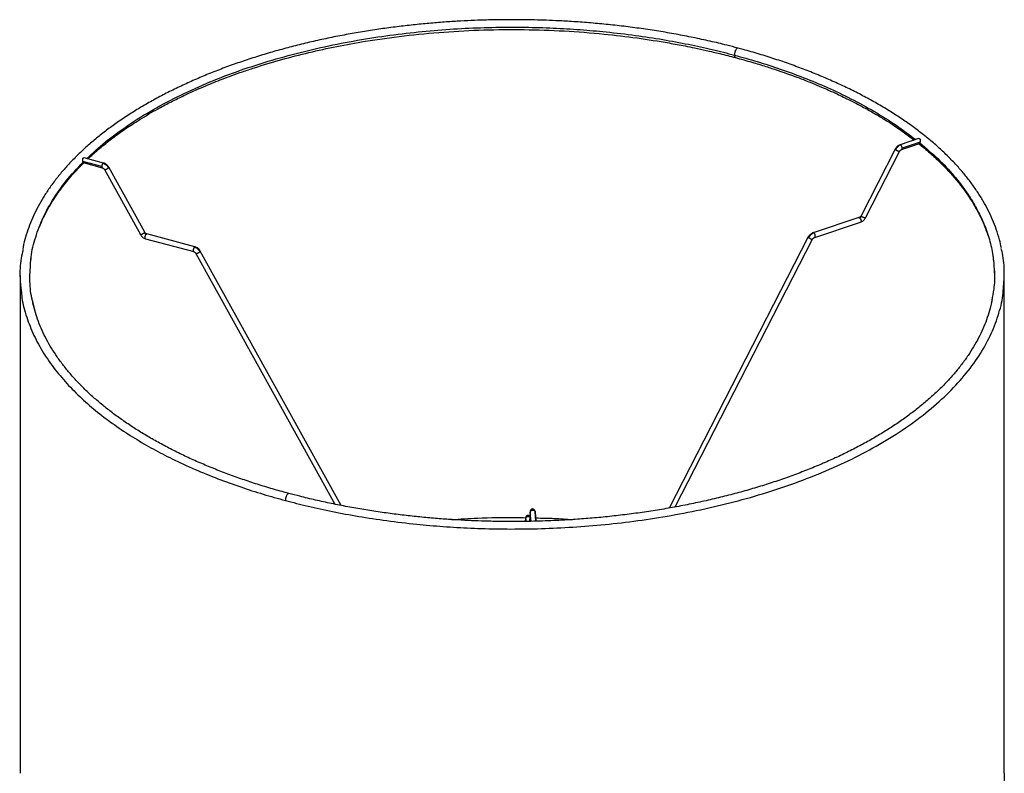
# Paper-space layout '_Trimétrica' of a CAD drawing. Header units: millimetres. Extents: x -229 to 171, y -92 to 658.
# Tile 10 of 10: x -229 to 171, y 351 to 658. Entities that reach past the tile are written whole.
import ezdxf

# ---------------------------------------------------------------- set-up
doc = ezdxf.new("R2010")
doc.units = ezdxf.units.MM

psp = doc.layouts.new('_Trimétrica')

# ---------------------------------------------------------------- linework, layer by layer
at = {"color": 7, "linetype": 'Continuous', "lineweight": 25}
for p, q in [((62.47, 646.07), (62.4, 646.1)), ((135.8, 609.3), (128.27, 606.82)), ((126.27, 605.05), (112.42, 577.98)), ((128.92, 604.93), (136.21, 607.33)), ((136.4, 607.83), (129.13, 605.44)), ((136.4, 607.83), (136.35, 607.58)), ((-195.41, 599.38), (-203.35, 601.51)), ((114.2, 577.07), (128.05, 604.14)), ((-203.73, 599.76), (-203.78, 600.01)), ((-196.13, 597.96), (-203.78, 600.01)), ((-203.71, 599.54), (-195.92, 597.45)), ((-195.04, 596.73), (-180.45, 570.31)), ((-178.7, 571.27), (-193.28, 597.69)), ((111.57, 577.2), (92.99, 571.09)), ((93.61, 569.19), (112.2, 575.3)), ((-178.33, 568.62), (-158.76, 563.38)), ((-158.25, 565.32), (-177.81, 570.55)), ((90.99, 569.33), (34.42, 459.16)), ((36.91, 459.62), (92.76, 568.41)), ((-224.97, 559.68), (-224.87, 560.54)), ((-157.88, 562.66), (-101.41, 460.73)), ((-98.84, 460.23), (-156.13, 563.63)), ((-229.36, 553.67), (-229.36, 351.37)), ((166.57, 555.67), (166.64, 553.67)), ((170.64, 351.37), (170.64, 553.67)), ((-222.96, 538.19), (-224.21, 543.16)), ((165.56, 543.57), (165.36, 542.44)), ((-22.07, 457.63), (-22.27, 453.76)), ((-21.67, 453.77), (-22, 457.49)), ((-19.67, 453.82), (-20, 457.6)), ((-20, 457.54), (-19.68, 453.82)), ((-23.94, 455.05), (-24.01, 453.73)), ((-23.82, 454.72), (-23.86, 454.91)), ((-23.86, 454.84), (-23.77, 453.74))]:
    psp.add_line(p, q, dxfattribs=at)
for points, knots in [([(-29.36, 657.64), (-32, 657.63), (-35.74, 657.61), (-41.29, 657.47), (-46.08, 657.29), (-51.79, 657), (-57.78, 656.61), (-64.03, 656.09), (-70.45, 655.45), (-76.99, 654.68), (-83.6, 653.78), (-90.24, 652.75), (-96.88, 651.59), (-103.49, 650.29), (-110.07, 648.86), (-116.58, 647.3), (-123.01, 645.61), (-129.34, 643.8), (-135.57, 641.86), (-141.67, 639.8), (-147.64, 637.62), (-153.47, 635.32), (-159.13, 632.9), (-164.63, 630.38), (-169.96, 627.75), (-175.1, 625.02), (-180.05, 622.18), (-184.8, 619.25), (-189.34, 616.23), (-193.66, 613.12), (-197.77, 609.92), (-201.65, 606.65), (-205.3, 603.29), (-208.71, 599.87), (-211.87, 596.37), (-214.79, 592.81), (-217.46, 589.18), (-219.87, 585.5), (-222.02, 581.76), (-223.9, 577.97), (-225.52, 574.14), (-226.85, 570.26), (-227.76, 567.06), (-228.12, 565.15), (-228.23, 564.55)], [0, 0, 0, 0, 0.027123, 0.03836, 0.056981, 0.076348, 0.09714, 0.118845, 0.141256, 0.164207, 0.187579, 0.211286, 0.235262, 0.259457, 0.283832, 0.308354, 0.332999, 0.357747, 0.38258, 0.407485, 0.432451, 0.457467, 0.482526, 0.50762, 0.532744, 0.557894, 0.583065, 0.608254, 0.633459, 0.658678, 0.68391, 0.709154, 0.73441, 0.75968, 0.784965, 0.810267, 0.835589, 0.860937, 0.886316, 0.911735, 0.937204, 0.962735, 0.988344, 1, 1, 1, 1]), ([(62.4, 646.09), (60.89, 646.49), (57.17, 647.48), (51.1, 648.92), (44.23, 650.41), (37.27, 651.75), (30.23, 652.97), (23.13, 654.04), (16, 654.97), (8.87, 655.76), (1.81, 656.4), (-5.02, 656.89), (-11.22, 657.23), (-16.63, 657.44), (-22.53, 657.6), (-26.71, 657.63), (-29.36, 657.64)], [0, 0, 0, 0, 0.053489, 0.131703, 0.209818, 0.287804, 0.365615, 0.443179, 0.520375, 0.596984, 0.672557, 0.74603, 0.814077, 0.868464, 0.916804, 1, 1, 1, 1]), ([(-202.21, 601.2), (-199.78, 603.45), (-194.71, 608.13), (-185.61, 614.78), (-175.37, 621.18), (-164.24, 627.06), (-152.39, 632.38), (-139.97, 637.13), (-127.12, 641.27), (-113.99, 644.82), (-100.71, 647.78), (-87.42, 650.17), (-74.24, 652.01), (-61.25, 653.34), (-48.55, 654.2), (-36.2, 654.62), (-24.27, 654.64), (-12.79, 654.31), (-1.8, 653.66), (9.34, 652.68), (20.55, 651.35), (31.71, 649.65), (42.13, 647.71), (51.86, 645.6), (57.99, 644.02), (60.98, 643.25)], [0, 0, 0, 0, 0.049013, 0.102091, 0.154797, 0.206959, 0.258415, 0.309018, 0.358637, 0.407155, 0.454475, 0.500517, 0.545218, 0.588533, 0.630431, 0.670894, 0.70992, 0.747515, 0.783695, 0.818484, 0.858437, 0.896493, 0.932721, 0.967198, 1, 1, 1, 1]), ([(-201.75, 601.08), (-201.24, 601.56), (-200.08, 602.65), (-198.1, 604.4), (-195.79, 606.35), (-193.4, 608.26), (-191.18, 609.95), (-189.33, 611.3), (-187.59, 612.54), (-185.59, 613.92), (-182.94, 615.67), (-179.69, 617.71), (-176.06, 619.87), (-171.9, 622.2), (-167.29, 624.62), (-162.37, 627.02), (-157.89, 629.07), (-154.02, 630.74), (-150.56, 632.16), (-147.03, 633.55), (-143.13, 635.01), (-138.78, 636.56), (-132.12, 638.78), (-123.22, 641.46), (-112.04, 644.34), (-100.7, 646.82), (-87.82, 649.17), (-73.31, 651.2), (-57.19, 652.74), (-40.87, 653.59), (-24.49, 653.73), (-8.14, 653.17), (7.19, 651.98), (21.4, 650.3), (31.24, 648.76), (37.69, 647.59), (41.13, 646.93), (45.07, 646.13), (49.8, 645.1), (55.37, 643.8), (59.29, 642.78), (61.38, 642.24)], [0, 0, 0, 0, 0.010535, 0.02404, 0.039011, 0.054596, 0.06778, 0.0783, 0.086368, 0.097149, 0.111381, 0.129011, 0.147751, 0.166165, 0.18978, 0.212648, 0.233049, 0.248836, 0.26249, 0.276717, 0.292565, 0.310001, 0.328761, 0.370803, 0.411402, 0.451725, 0.492022, 0.54574, 0.599446, 0.65313, 0.70679, 0.760428, 0.814046, 0.859071, 0.903728, 0.915106, 0.926361, 0.93983, 0.956776, 0.976936, 1, 1, 1, 1]), ([(62.4, 646.1), (62.4, 646.1), (62.35, 646.13), (62.18, 646.1), (61.9, 645.92), (61.61, 645.53), (61.39, 645.12), (61.25, 644.75), (61.13, 644.36), (61.01, 643.84), (60.99, 643.48), (60.98, 643.25)], [0, 0, 0, 0, 0.0057, 0.098875, 0.270702, 0.442529, 0.535704, 0.631409, 0.727691, 0.822524, 1, 1, 1, 1]), ([(169.45, 564.89), (169.22, 566), (168.67, 568.55), (167.45, 572.38), (165.91, 576.37), (164.13, 580.18), (162.08, 583.96), (159.76, 587.69), (157.17, 591.37), (154.32, 595), (151.21, 598.56), (147.85, 602.06), (144.23, 605.49), (140.38, 608.84), (136.28, 612.12), (131.95, 615.3), (127.4, 618.4), (122.62, 621.41), (117.64, 624.32), (112.45, 627.13), (107.06, 629.83), (101.49, 632.43), (95.73, 634.91), (89.8, 637.28), (83.71, 639.54), (77.46, 641.67), (71.06, 643.67), (66.03, 645.14), (63.1, 645.9), (62.4, 646.09)], [0, 0, 0, 0, 0.032096, 0.074194, 0.112061, 0.149979, 0.187944, 0.225952, 0.263998, 0.302075, 0.340178, 0.3783, 0.416436, 0.454581, 0.49273, 0.53088, 0.569028, 0.607171, 0.645308, 0.683436, 0.721554, 0.759661, 0.797756, 0.835837, 0.873901, 0.911947, 0.949972, 0.987971, 1, 1, 1, 1]), ([(60.98, 643.25), (64.07, 642.39), (70.43, 640.63), (79.84, 637.56), (89.39, 634.06), (98.98, 630.06), (108.53, 625.52), (117.9, 620.4), (126.79, 614.87), (132.05, 610.87), (134.63, 608.91)], [0, 0, 0, 0, 0.1050213, 0.215684, 0.3322622, 0.4550175, 0.5841913, 0.7199945, 0.8625957, 1, 1, 1, 1]), ([(60.98, 643.25), (60.98, 643.13), (60.99, 642.86), (61.08, 642.54), (61.21, 642.31), (61.33, 642.27), (61.38, 642.25)], [0, 0, 0, 0, 0.236318, 0.49849, 0.781255, 1, 1, 1, 1]), ([(61.38, 642.24), (63.62, 641.62), (67.82, 640.47), (73.5, 638.73), (78.15, 637.21), (82.03, 635.86), (85.55, 634.59), (89.07, 633.26), (92.7, 631.82), (96.11, 630.4), (99.03, 629.12), (101.54, 627.99), (104.04, 626.82), (107.31, 625.24), (111.28, 623.22), (115.77, 620.78), (120.14, 618.23), (124.17, 615.72), (127.7, 613.37), (130.97, 611.08), (132.99, 609.54), (134.07, 608.73)], [0, 0, 0, 0, 0.077221, 0.144421, 0.200448, 0.244627, 0.286433, 0.330776, 0.377747, 0.425648, 0.463982, 0.494045, 0.527402, 0.566393, 0.630514, 0.697272, 0.765359, 0.831651, 0.889805, 0.941622, 1, 1, 1, 1]), ([(135.8, 609.28), (135.87, 609.3), (135.98, 609.35), (136.14, 609.32), (136.27, 609.26), (136.36, 609.15), (136.44, 608.95), (136.47, 608.64), (136.45, 608.29), (136.43, 608.02), (136.41, 607.89), (136.4, 607.83)], [0, 0, 0, 0, 0.111749, 0.200895, 0.289641, 0.378666, 0.467782, 0.644766, 0.821909, 0.912218, 1, 1, 1, 1]), ([(126.28, 605.05), (126.28, 605.05), (126.25, 605.03), (126.3, 604.95), (126.4, 604.86), (126.45, 604.82)], [0, 0, 0, 0, 0.095684, 0.563363, 1, 1, 1, 1]), ([(128.26, 606.81), (128.06, 606.74), (127.66, 606.57), (127.1, 606.16), (126.62, 605.65), (126.39, 605.25), (126.28, 605.06)], [0, 0, 0, 0, 0.247717, 0.502379, 0.755822, 1, 1, 1, 1]), ([(128.59, 606.73), (128.38, 606.65), (127.96, 606.48), (127.36, 606.02), (126.83, 605.47), (126.57, 605.03), (126.45, 604.82)], [0, 0, 0, 0, 0.245958, 0.5, 0.754042, 1, 1, 1, 1]), ([(126.45, 604.82), (126.49, 604.79), (126.58, 604.72), (126.7, 604.64), (126.76, 604.61)], [0, 0, 0, 0, 0.48517, 1, 1, 1, 1]), ([(126.76, 604.61), (126.86, 604.55), (127.05, 604.43), (127.36, 604.29), (127.64, 604.18), (127.86, 604.12), (128.01, 604.1), (128.03, 604.13), (128.05, 604.15)], [0, 0, 0, 0, 0.180841, 0.359484, 0.526071, 0.683653, 0.855819, 1, 1, 1, 1]), ([(128.05, 604.14), (128.11, 604.23), (128.21, 604.42), (128.43, 604.65), (128.68, 604.83), (128.85, 604.9), (128.93, 604.93)], [0, 0, 0, 0, 0.249902, 0.505239, 0.757892, 1, 1, 1, 1]), ([(128.59, 606.73), (128.53, 606.77), (128.42, 606.84), (128.31, 606.84), (128.28, 606.82), (128.27, 606.82)], [0, 0, 0, 0, 0.5898113, 0.904972, 1, 1, 1, 1]), ([(129.13, 605.44), (129.12, 605.55), (129.11, 605.72), (129.05, 605.97), (128.98, 606.17), (128.89, 606.35), (128.77, 606.56), (128.66, 606.66), (128.59, 606.73)], [0, 0, 0, 0, 0.2356056, 0.3633653, 0.4945948, 0.6266144, 0.7566477, 1, 1, 1, 1]), ([(128.92, 604.93), (128.94, 604.94), (128.99, 604.96), (129.05, 605.04), (129.11, 605.18), (129.12, 605.34), (129.13, 605.44)], [0, 0, 0, 0, 0.1580024, 0.3814073, 0.5989054, 1, 1, 1, 1]), ([(135.93, 607.24), (136.5, 606.79), (138.63, 605.1), (141.97, 602.15), (145.88, 598.38), (149.38, 594.63), (152.49, 590.91), (155.21, 587.26), (157.74, 583.44), (160.14, 579.23), (162.36, 574.6), (163.49, 571.41), (164.05, 569.81)], [0, 0, 0, 0, 0.039386, 0.149229, 0.252595, 0.355639, 0.458644, 0.553833, 0.645969, 0.759078, 0.879529, 1, 1, 1, 1]), ([(136.35, 607.58), (136.34, 607.51), (136.3, 607.38), (136.24, 607.35), (136.21, 607.33)], [0, 0, 0, 0, 0.4994262, 1, 1, 1, 1]), ([(136.35, 607.58), (138.83, 605.46), (143.88, 601.14), (150.37, 594.18), (155.57, 587.38), (159.54, 580.84), (162.49, 574.68), (164.68, 568.29), (165.92, 563.29), (166.14, 560.41), (166.2, 559.75)], [0, 0, 0, 0, 0.1460095, 0.2978844, 0.4555157, 0.5774208, 0.7023477, 0.8301546, 0.9606694, 1, 1, 1, 1]), ([(-203.78, 600.01), (-203.79, 600.07), (-203.81, 600.2), (-203.84, 600.47), (-203.88, 600.81), (-203.88, 601.12), (-203.82, 601.32), (-203.74, 601.44), (-203.63, 601.51), (-203.5, 601.54), (-203.4, 601.51), (-203.36, 601.49)], [0, 0, 0, 0, 0.089728, 0.182039, 0.363811, 0.545544, 0.637002, 0.728081, 0.819448, 0.91084, 1, 1, 1, 1]), ([(-224.97, 559.75), (-224.96, 559.89), (-224.83, 562.73), (-223.42, 568.28), (-220.6, 576.35), (-216.3, 584.35), (-210.81, 592.21), (-206.1, 597.24), (-203.73, 599.76)], [0, 0, 0, 0, 0.010128, 0.204037, 0.400605, 0.599223, 0.799246, 1, 1, 1, 1]), ([(-221.51, 573.16), (-221.2, 573.98), (-220.34, 576.22), (-218.87, 579.13), (-217.34, 581.89), (-216.07, 583.99), (-214.63, 586.2), (-212.9, 588.65), (-210.9, 591.26), (-208.7, 593.91), (-206.5, 596.34), (-204.74, 598.19), (-203.73, 599.17), (-203.44, 599.46)], [0, 0, 0, 0, 0.0897048, 0.2437754, 0.3225996, 0.3970683, 0.4792586, 0.5725945, 0.6770904, 0.7793201, 0.8817648, 0.9646053, 1, 1, 1, 1]), ([(-203.62, 599.51), (-203.62, 599.51), (-203.65, 599.51), (-203.69, 599.57), (-203.72, 599.69), (-203.73, 599.76)], [0, 0, 0, 0, 0.044712, 0.522479, 1, 1, 1, 1]), ([(-195.66, 599.28), (-195.72, 599.2), (-195.81, 599.1), (-195.92, 598.88), (-196, 598.7), (-196.05, 598.5), (-196.11, 598.25), (-196.12, 598.07), (-196.13, 597.96)], [0, 0, 0, 0, 0.2433523, 0.3733856, 0.5054052, 0.6366347, 0.7643944, 1, 1, 1, 1]), ([(-196.13, 597.96), (-196.12, 597.86), (-196.11, 597.71), (-196.05, 597.56), (-196, 597.49), (-195.96, 597.47), (-195.94, 597.46)], [0, 0, 0, 0, 0.405444, 0.6253, 0.851128, 1, 1, 1, 1]), ([(-195.95, 597.46), (-195.86, 597.43), (-195.68, 597.37), (-195.42, 597.2), (-195.2, 596.98), (-195.08, 596.81), (-195.03, 596.72)], [0, 0, 0, 0, 0.243674, 0.496906, 0.751723, 1, 1, 1, 1]), ([(-195.38, 599.37), (-195.39, 599.38), (-195.42, 599.4), (-195.52, 599.39), (-195.61, 599.32), (-195.66, 599.28)], [0, 0, 0, 0, 0.113869, 0.422468, 1, 1, 1, 1]), ([(-195.66, 599.28), (-195.44, 599.2), (-194.99, 599.05), (-194.36, 598.63), (-193.8, 598.09), (-193.54, 597.67), (-193.41, 597.46)], [0, 0, 0, 0, 0.245958, 0.5, 0.754042, 1, 1, 1, 1]), ([(-193.29, 597.7), (-193.41, 597.89), (-193.65, 598.28), (-194.17, 598.77), (-194.76, 599.16), (-195.17, 599.31), (-195.38, 599.37)], [0, 0, 0, 0, 0.2449346, 0.4986299, 0.7530271, 1, 1, 1, 1]), ([(-195.03, 596.73), (-195.03, 596.72), (-195.02, 596.7), (-194.96, 596.69), (-194.84, 596.69), (-194.63, 596.74), (-194.37, 596.85), (-194.14, 596.96), (-193.96, 597.06), (-193.79, 597.17), (-193.58, 597.31), (-193.48, 597.4), (-193.41, 597.46)], [0, 0, 0, 0, 0.048594, 0.13213, 0.213458, 0.363436, 0.513414, 0.594741, 0.678277, 0.762316, 0.845091, 1, 1, 1, 1]), ([(-193.41, 597.46), (-193.36, 597.52), (-193.29, 597.6), (-193.27, 597.67), (-193.28, 597.69), (-193.29, 597.69)], [0, 0, 0, 0, 0.567166, 0.870227, 1, 1, 1, 1]), ([(112.42, 577.98), (112.37, 577.89), (112.27, 577.71), (112.05, 577.48), (111.8, 577.29), (111.63, 577.22), (111.55, 577.19)], [0, 0, 0, 0, 0.249902, 0.505239, 0.757892, 1, 1, 1, 1]), ([(111.57, 577.2), (111.58, 577.2), (111.61, 577.22), (111.71, 577.21), (111.82, 577.15), (111.88, 577.11)], [0, 0, 0, 0, 0.052205, 0.382279, 1, 1, 1, 1]), ([(111.88, 577.11), (111.95, 577.14), (112.1, 577.19), (112.3, 577.34), (112.47, 577.53), (112.56, 577.67), (112.6, 577.75)], [0, 0, 0, 0, 0.245958, 0.5, 0.754042, 1, 1, 1, 1]), ([(111.88, 577.11), (111.95, 577.04), (112.06, 576.94), (112.19, 576.73), (112.27, 576.54), (112.34, 576.35), (112.41, 576.1), (112.42, 575.93), (112.42, 575.82)], [0, 0, 0, 0, 0.243352, 0.373386, 0.505405, 0.636635, 0.764394, 1, 1, 1, 1]), ([(112.22, 575.31), (112.42, 575.39), (112.82, 575.55), (113.37, 575.97), (113.86, 576.48), (114.09, 576.87), (114.2, 577.07)], [0, 0, 0, 0, 0.2477166, 0.5023788, 0.7558223, 1, 1, 1, 1]), ([(112.6, 577.75), (112.55, 577.79), (112.45, 577.88), (112.4, 577.96), (112.43, 577.97), (112.43, 577.98)], [0, 0, 0, 0, 0.436637, 0.904316, 1, 1, 1, 1]), ([(112.91, 577.53), (112.85, 577.57), (112.73, 577.64), (112.64, 577.71), (112.6, 577.75)], [0, 0, 0, 0, 0.51483, 1, 1, 1, 1]), ([(114.2, 577.08), (114.18, 577.06), (114.16, 577.03), (114.01, 577.05), (113.79, 577.11), (113.51, 577.22), (113.2, 577.36), (113.01, 577.48), (112.91, 577.53)], [0, 0, 0, 0, 0.144181, 0.316347, 0.473929, 0.640516, 0.819159, 1, 1, 1, 1]), ([(112.42, 575.82), (112.42, 575.72), (112.41, 575.56), (112.34, 575.42), (112.28, 575.34), (112.22, 575.31), (112.2, 575.3)], [0, 0, 0, 0, 0.3887572, 0.5995652, 0.8160983, 1, 1, 1, 1]), ([(-178.82, 571.04), (-178.89, 570.98), (-179, 570.89), (-179.2, 570.75), (-179.38, 570.64), (-179.56, 570.54), (-179.78, 570.43), (-180.05, 570.32), (-180.26, 570.27), (-180.38, 570.27), (-180.43, 570.28), (-180.44, 570.3), (-180.45, 570.31)], [0, 0, 0, 0, 0.154909, 0.237684, 0.321723, 0.405259, 0.486586, 0.636564, 0.786542, 0.86787, 0.951406, 1, 1, 1, 1]), ([(-180.45, 570.3), (-180.33, 570.11), (-180.08, 569.72), (-179.57, 569.23), (-178.98, 568.84), (-178.56, 568.7), (-178.35, 568.63)], [0, 0, 0, 0, 0.244935, 0.49863, 0.753027, 1, 1, 1, 1]), ([(-178.71, 571.27), (-178.7, 571.27), (-178.69, 571.25), (-178.7, 571.18), (-178.78, 571.1), (-178.82, 571.04)], [0, 0, 0, 0, 0.1297731, 0.4328336, 1, 1, 1, 1]), ([(-178.82, 571.04), (-178.78, 570.98), (-178.69, 570.83), (-178.51, 570.66), (-178.29, 570.52), (-178.15, 570.47), (-178.07, 570.44)], [0, 0, 0, 0, 0.245958, 0.5, 0.754042, 1, 1, 1, 1]), ([(-177.81, 570.55), (-177.89, 570.58), (-178.06, 570.63), (-178.31, 570.8), (-178.54, 571.02), (-178.65, 571.19), (-178.71, 571.28)], [0, 0, 0, 0, 0.229702, 0.487612, 0.747136, 1, 1, 1, 1]), ([(-178.53, 569.13), (-178.53, 569.24), (-178.52, 569.41), (-178.46, 569.66), (-178.4, 569.86), (-178.33, 570.05), (-178.22, 570.26), (-178.13, 570.37), (-178.07, 570.44)], [0, 0, 0, 0, 0.2356056, 0.3633653, 0.4945948, 0.6266144, 0.7566477, 1, 1, 1, 1]), ([(-178.33, 568.62), (-178.35, 568.63), (-178.4, 568.65), (-178.46, 568.73), (-178.52, 568.87), (-178.53, 569.03), (-178.53, 569.13)], [0, 0, 0, 0, 0.2041057, 0.4152782, 0.6208672, 1, 1, 1, 1]), ([(-178.07, 570.44), (-178.01, 570.49), (-177.92, 570.55), (-177.84, 570.56), (-177.81, 570.55), (-177.81, 570.55)], [0, 0, 0, 0, 0.642825, 0.986313, 1, 1, 1, 1]), ([(90.99, 569.32), (90.99, 569.32), (90.96, 569.3), (91.01, 569.22), (91.11, 569.13), (91.16, 569.09)], [0, 0, 0, 0, 0.095855, 0.563446, 1, 1, 1, 1]), ([(92.97, 571.08), (92.77, 571), (92.37, 570.84), (91.82, 570.42), (91.33, 569.91), (91.1, 569.52), (90.99, 569.33)], [0, 0, 0, 0, 0.247737, 0.502385, 0.755812, 1, 1, 1, 1]), ([(93.3, 571), (93.09, 570.91), (92.67, 570.74), (92.07, 570.29), (91.54, 569.74), (91.29, 569.3), (91.16, 569.09)], [0, 0, 0, 0, 0.245973, 0.5, 0.754027, 1, 1, 1, 1]), ([(91.16, 569.09), (91.2, 569.06), (91.29, 568.99), (91.41, 568.91), (91.47, 568.88)], [0, 0, 0, 0, 0.4851788, 1, 1, 1, 1]), ([(91.47, 568.88), (91.57, 568.82), (91.76, 568.71), (92.08, 568.56), (92.35, 568.45), (92.57, 568.39), (92.72, 568.37), (92.74, 568.4), (92.76, 568.42)], [0, 0, 0, 0, 0.180849, 0.359513, 0.526125, 0.683714, 0.855883, 1, 1, 1, 1]), ([(92.76, 568.41), (92.82, 568.5), (92.92, 568.68), (93.14, 568.92), (93.39, 569.1), (93.56, 569.17), (93.64, 569.2)], [0, 0, 0, 0, 0.249927, 0.505252, 0.757886, 1, 1, 1, 1]), ([(93.3, 571), (93.23, 571.04), (93.13, 571.1), (93.03, 571.11), (93, 571.09), (92.99, 571.09)], [0, 0, 0, 0, 0.617721, 0.947795, 1, 1, 1, 1]), ([(93.84, 569.71), (93.83, 569.82), (93.82, 569.99), (93.76, 570.24), (93.69, 570.43), (93.6, 570.62), (93.48, 570.83), (93.37, 570.93), (93.3, 571)], [0, 0, 0, 0, 0.235606, 0.363365, 0.494595, 0.626614, 0.756648, 1, 1, 1, 1]), ([(93.61, 569.19), (93.64, 569.2), (93.69, 569.23), (93.76, 569.31), (93.82, 569.45), (93.83, 569.61), (93.84, 569.71)], [0, 0, 0, 0, 0.183902, 0.400435, 0.611243, 1, 1, 1, 1]), ([(-228.14, 564.25), (-228.41, 563.07), (-229.31, 559.18), (-229.57, 553.55), (-229.05, 549.15), (-228.85, 547.46)], [0, 0, 0, 0, 0.213412, 0.697951, 1, 1, 1, 1]), ([(-158.51, 565.21), (-158.56, 565.14), (-158.65, 565.03), (-158.76, 564.81), (-158.84, 564.63), (-158.9, 564.43), (-158.95, 564.18), (-158.96, 564.01), (-158.97, 563.89)], [0, 0, 0, 0, 0.243352, 0.373386, 0.505405, 0.636635, 0.764394, 1, 1, 1, 1]), ([(-158.22, 565.3), (-158.23, 565.31), (-158.26, 565.33), (-158.36, 565.32), (-158.45, 565.25), (-158.51, 565.21)], [0, 0, 0, 0, 0.1138684, 0.4224678, 1, 1, 1, 1]), ([(-156.25, 563.4), (-156.38, 563.61), (-156.65, 564.03), (-157.21, 564.56), (-157.84, 564.98), (-158.28, 565.13), (-158.51, 565.21)], [0, 0, 0, 0, 0.245973, 0.5, 0.754027, 1, 1, 1, 1]), ([(-156.13, 563.64), (-156.25, 563.83), (-156.5, 564.21), (-157.01, 564.71), (-157.6, 565.1), (-158.02, 565.24), (-158.22, 565.31)], [0, 0, 0, 0, 0.244945, 0.498623, 0.753007, 1, 1, 1, 1]), ([(170.22, 547.46), (170.42, 549.9), (170.83, 555.01), (170.41, 560.74), (169.57, 563.99), (169.41, 564.59)], [0, 0, 0, 0, 0.427773, 0.893528, 1, 1, 1, 1]), ([(-158.97, 563.89), (-158.96, 563.79), (-158.95, 563.64), (-158.89, 563.5), (-158.84, 563.42), (-158.8, 563.4), (-158.79, 563.4)], [0, 0, 0, 0, 0.405462, 0.625328, 0.851166, 1, 1, 1, 1]), ([(-158.79, 563.39), (-158.7, 563.36), (-158.52, 563.3), (-158.27, 563.13), (-158.04, 562.91), (-157.93, 562.74), (-157.87, 562.65)], [0, 0, 0, 0, 0.243679, 0.496891, 0.751696, 1, 1, 1, 1]), ([(-157.87, 562.66), (-157.87, 562.66), (-157.86, 562.63), (-157.8, 562.62), (-157.68, 562.62), (-157.47, 562.68), (-157.21, 562.79), (-156.98, 562.9), (-156.8, 563), (-156.63, 563.1), (-156.43, 563.24), (-156.32, 563.34), (-156.25, 563.4)], [0, 0, 0, 0, 0.04846, 0.132008, 0.213346, 0.363346, 0.513345, 0.594684, 0.678232, 0.762282, 0.845069, 1, 1, 1, 1]), ([(-156.25, 563.4), (-156.2, 563.46), (-156.13, 563.54), (-156.11, 563.61), (-156.13, 563.62), (-156.13, 563.63)], [0, 0, 0, 0, 0.566873, 0.869777, 1, 1, 1, 1]), ([(-224.21, 543.16), (-224.32, 543.58), (-225.11, 546.58), (-225.53, 552.13), (-225.15, 557.24), (-224.97, 559.75)], [0, 0, 0, 0, 0.076095, 0.546112, 1, 1, 1, 1]), ([(166.2, 559.75), (166.37, 558.17), (166.8, 554.3), (166.59, 548.89), (165.85, 545.09), (165.56, 543.57)], [0, 0, 0, 0, 0.293628, 0.717641, 1, 1, 1, 1]), ([(-228.85, 547.46), (-228.78, 546.49), (-228.49, 542.91), (-226.81, 536.84), (-223.91, 529.37), (-219.99, 522.23), (-215.25, 515.44), (-209.79, 509.05), (-203.72, 503.06), (-197.15, 497.49), (-190.17, 492.32), (-182.89, 487.56), (-175.37, 483.2), (-167.23, 478.97), (-158.48, 474.92), (-149.14, 471.1), (-139.86, 467.75), (-130.72, 464.8), (-124.54, 463.08), (-121.53, 462.25)], [0, 0, 0, 0, 0.0274155, 0.1010059, 0.1727819, 0.2426205, 0.3104255, 0.3761261, 0.4396749, 0.5010461, 0.5602332, 0.6172461, 0.6721094, 0.7248594, 0.7854323, 0.8431235, 0.8980385, 0.9502912, 1, 1, 1, 1]), ([(-121.53, 462.25), (-118.47, 461.46), (-112.2, 459.85), (-102.25, 457.69), (-91.59, 455.71), (-80.16, 453.97), (-68.7, 452.61), (-57.29, 451.61), (-46.04, 450.96), (-34.29, 450.63), (-22.07, 450.66), (-9.43, 451.1), (3.57, 451.99), (16.86, 453.36), (30.36, 455.27), (43.95, 457.73), (57.53, 460.78), (70.95, 464.43), (84.08, 468.7), (96.76, 473.58), (108.85, 479.05), (120.19, 485.09), (130.64, 491.66), (140.06, 498.7), (148.34, 506.14), (155.4, 513.91), (161.14, 521.92), (165.59, 530.1), (168.56, 538.35), (170.06, 544.15), (170.21, 547.19), (170.22, 547.46)], [0, 0, 0, 0, 0.025774, 0.052868, 0.081341, 0.111254, 0.142662, 0.170013, 0.19846, 0.228021, 0.25871, 0.290531, 0.323482, 0.357548, 0.392705, 0.428917, 0.466133, 0.50429, 0.54331, 0.583102, 0.62356, 0.664568, 0.705997, 0.747714, 0.789574, 0.831435, 0.873151, 0.914581, 0.955588, 0.996046, 1, 1, 1, 1]), ([(-120.08, 465.11), (-120.73, 465.28), (-123.51, 466), (-128.29, 467.4), (-134.44, 469.31), (-140.45, 471.34), (-146.32, 473.49), (-152.05, 475.76), (-157.61, 478.13), (-163.01, 480.61), (-168.23, 483.19), (-173.26, 485.87), (-178.09, 488.64), (-182.72, 491.5), (-187.14, 494.44), (-191.34, 497.47), (-195.33, 500.58), (-199.08, 503.75), (-202.6, 507), (-205.88, 510.3), (-208.93, 513.67), (-211.73, 517.1), (-214.28, 520.58), (-216.57, 524.11), (-218.62, 527.69), (-220.4, 531.31), (-221.92, 534.98), (-223.16, 538.7), (-223.95, 541.52), (-224.23, 543.11), (-224.29, 543.45)], [0, 0, 0, 0, 0.01124, 0.048156, 0.085191, 0.122322, 0.159531, 0.196805, 0.234129, 0.271494, 0.308891, 0.346313, 0.383755, 0.421214, 0.458689, 0.496178, 0.533686, 0.571215, 0.608772, 0.646366, 0.684011, 0.721722, 0.759519, 0.797425, 0.835465, 0.873671, 0.912072, 0.950703, 0.989593, 1, 1, 1, 1]), ([(165.68, 543.85), (165.66, 543.75), (165.43, 542.27), (164.69, 539.54), (163.47, 535.69), (161.99, 532), (160.25, 528.34), (158.23, 524.73), (155.96, 521.15), (153.42, 517.62), (150.62, 514.14), (147.56, 510.72), (144.26, 507.35), (140.71, 504.05), (136.91, 500.82), (132.88, 497.66), (128.62, 494.58), (124.13, 491.58), (119.43, 488.67), (114.51, 485.84), (109.38, 483.12), (104.05, 480.49), (98.54, 477.97), (92.84, 475.55), (86.97, 473.25), (80.93, 471.06), (74.74, 468.99), (68.4, 467.04), (61.93, 465.22), (55.33, 463.52), (48.61, 461.95), (41.79, 460.51), (34.89, 459.21), (27.91, 458.05), (20.87, 457.02), (13.81, 456.13), (6.75, 455.38), (-0.21, 454.78), (-6.98, 454.33), (-12.95, 454.03), (-18.23, 453.84), (-23.49, 453.72), (-27.21, 453.7), (-29.36, 453.69)], [0, 0, 0, 0, 0.001991, 0.0309, 0.056833, 0.082708, 0.108524, 0.134287, 0.160004, 0.185684, 0.211332, 0.236956, 0.262563, 0.288156, 0.313741, 0.339321, 0.364898, 0.390474, 0.416049, 0.441625, 0.467203, 0.492781, 0.51836, 0.543938, 0.569515, 0.595089, 0.620659, 0.646221, 0.671772, 0.697308, 0.722823, 0.74831, 0.773756, 0.799145, 0.824449, 0.849622, 0.874579, 0.89914, 0.922858, 0.945405, 0.961379, 0.977736, 1, 1, 1, 1]), ([(-120.09, 465.09), (-120.09, 465.09), (-120.15, 465.12), (-120.32, 465.1), (-120.61, 464.92), (-120.9, 464.53), (-121.11, 464.12), (-121.26, 463.75), (-121.38, 463.36), (-121.5, 462.84), (-121.52, 462.48), (-121.53, 462.25)], [0, 0, 0, 0, 0.016039, 0.108245, 0.278285, 0.448325, 0.540531, 0.635242, 0.730522, 0.824369, 1, 1, 1, 1]), ([(-29.36, 453.69), (-31.98, 453.7), (-35.69, 453.72), (-41.19, 453.86), (-45.93, 454.03), (-51.59, 454.32), (-57.52, 454.71), (-63.71, 455.23), (-70.08, 455.86), (-76.55, 456.62), (-83.09, 457.51), (-89.66, 458.54), (-96.23, 459.69), (-102.77, 460.98), (-109.27, 462.39), (-115.05, 463.77), (-118.62, 464.72), (-120.08, 465.11)], [0, 0, 0, 0, 0.083377, 0.11792, 0.175159, 0.23469, 0.2986, 0.365313, 0.434189, 0.504718, 0.576536, 0.649373, 0.723026, 0.797338, 0.872187, 0.947475, 1, 1, 1, 1]), ([(-22.93, 456.21), (-23.06, 456.2), (-23.31, 456.16), (-23.64, 455.88), (-23.88, 455.49), (-23.92, 455.19), (-23.94, 455.05)], [0, 0, 0, 0, 0.260002, 0.522969, 0.773916, 1, 1, 1, 1]), ([(-22.87, 455.79), (-22.88, 455.9), (-22.9, 456.12), (-22.92, 456.24), (-22.93, 456.21), (-22.93, 456.2)], [0, 0, 0, 0, 0.458111, 0.931222, 1, 1, 1, 1]), ([(-22.17, 455.78), (-22.18, 455.81), (-22.28, 455.98), (-22.56, 456.16), (-22.81, 456.2), (-22.93, 456.21)], [0, 0, 0, 0, 0.0811687, 0.5414101, 1, 1, 1, 1]), ([(-21.07, 458.8), (-21.19, 458.78), (-21.44, 458.74), (-21.77, 458.47), (-22.01, 458.08), (-22.05, 457.77), (-22.07, 457.63)], [0, 0, 0, 0, 0.2600998, 0.5230975, 0.7740062, 1, 1, 1, 1]), ([(-22.06, 457.63), (-22.06, 457.58), (-22.07, 457.43), (-22.02, 457.25), (-21.93, 457.15), (-21.91, 457.12)], [0, 0, 0, 0, 0.290053, 0.818848, 1, 1, 1, 1]), ([(-22, 457.49), (-21.98, 457.6), (-21.96, 457.76), (-21.84, 457.96), (-21.72, 458.1), (-21.56, 458.22), (-21.32, 458.33), (-21.13, 458.36), (-21, 458.37)], [0, 0, 0, 0, 0.2356056, 0.3633653, 0.4945948, 0.6266144, 0.7566477, 1, 1, 1, 1]), ([(-21.07, 458.79), (-21.07, 458.79), (-21.05, 458.82), (-21.03, 458.7), (-21.01, 458.48), (-21, 458.37)], [0, 0, 0, 0, 0.0669837, 0.5410349, 1, 1, 1, 1]), ([(-20, 457.6), (-20.03, 457.75), (-20.08, 458.07), (-20.34, 458.47), (-20.69, 458.76), (-20.94, 458.79), (-21.07, 458.8)], [0, 0, 0, 0, 0.223119, 0.472881, 0.736909, 1, 1, 1, 1]), ([(-21, 458.37), (-20.87, 458.36), (-20.67, 458.35), (-20.44, 458.25), (-20.28, 458.14), (-20.15, 458), (-20.03, 457.81), (-20.01, 457.64), (-20, 457.54)], [0, 0, 0, 0, 0.2433523, 0.3733856, 0.5054052, 0.6366347, 0.7643944, 1, 1, 1, 1]), ([(-53.97, 454.49), (-50.46, 454.71), (-41.78, 455.26), (-31.71, 455.47), (-25.2, 455.29), (-23.9, 455.25)], [0, 0, 0, 0, 0.351614, 0.869912, 1, 1, 1, 1]), ([(-23.93, 455.05), (-23.93, 455), (-23.95, 454.85), (-23.88, 454.72), (-23.84, 454.63)], [0, 0, 0, 0, 0.365107, 1, 1, 1, 1]), ([(-23.86, 454.91), (-23.85, 455.01), (-23.83, 455.18), (-23.71, 455.38), (-23.58, 455.52), (-23.42, 455.63), (-23.19, 455.75), (-22.99, 455.77), (-22.87, 455.79)], [0, 0, 0, 0, 0.235606, 0.363365, 0.494595, 0.626614, 0.756648, 1, 1, 1, 1]), ([(-22.87, 455.79), (-22.74, 455.78), (-22.54, 455.76), (-22.32, 455.67), (-22.22, 455.6), (-22.18, 455.57)], [0, 0, 0, 0, 0.50382, 0.773033, 1, 1, 1, 1]), ([(-19.79, 455.15), (-17.26, 455.12), (-12.25, 455.05), (-7.29, 454.68), (-4.84, 454.49)], [0, 0, 0, 0, 0.505367, 1, 1, 1, 1]), ([(170.57, 351.38), (170.56, 349.03), (170.54, 345.49), (169.71, 341.97), (169.42, 340.79)], [0, 0, 0, 0, 0.661678, 1, 1, 1, 1])]:
    psp.add_open_spline(points, degree=3, knots=knots, dxfattribs=at)

doc.saveas('drawing.dxf')
